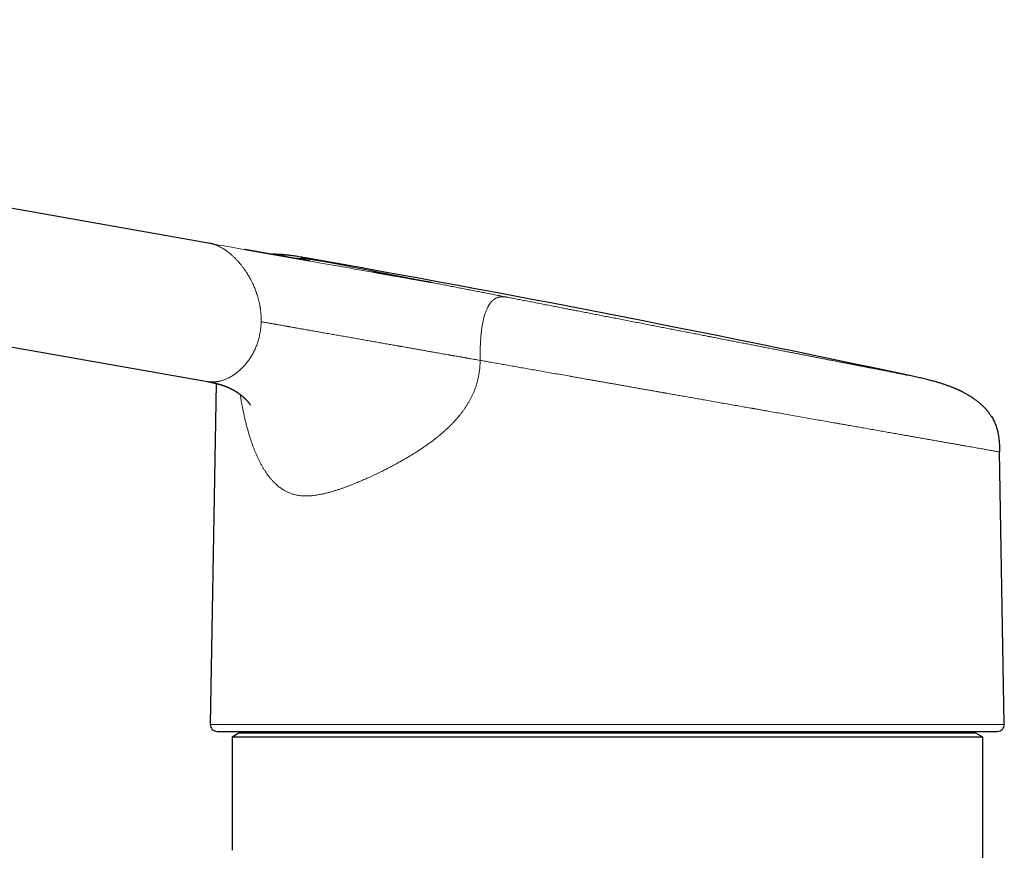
# Model space of a CAD drawing. Header units: millimetres. Extents: x 8 to 611, y 12 to 550.
# Tile 3 of 59: x 135 to 207, y 472 to 533. Entities that reach past the tile are written whole.
import ezdxf

# ---------------------------------------------------------------- set-up
doc = ezdxf.new("R2010")
doc.units = ezdxf.units.MM

msp = doc.modelspace()

# ---------------------------------------------------------------- linework, layer by layer
at = {"color": 7, "linetype": 'Continuous', "lineweight": 30}
for p, q in [((148.93, 516.289), (55.907, 532.692)), ((54.171, 522.844), (148.722, 506.172)), ((161.017, 514.158), (160.812, 514.194)), ((162.897, 513.827), (162.118, 513.964)), ((165.151, 513.429), (164.287, 513.581)), ((149.369, 506.035), (148.932, 481.043)), ((207.115, 481.043), (206.766, 501.014)), ((152.655, 480.534), (152.655, 480.414)), ((203.416, 480.414), (203.416, 480.534)), ((151.036, 480.414), (150.536, 480.125)), ((150.536, 480.125), (150.536, 471.822)), ((205.536, 480.125), (150.536, 480.125)), ((205.036, 480.414), (151.036, 480.414)), ((205.536, 480.125), (205.036, 480.414)), ((205.536, 337.914), (205.536, 480.125))]:
    msp.add_line(p, q, dxfattribs=at)
at = {"color": 252, "linetype": 'Continuous', "lineweight": 0}
for p, q in [((165.415, 513.382), (165.151, 513.429)), ((148.932, 481.043), (207.115, 481.043))]:
    msp.add_line(p, q, dxfattribs=at)
at = {"color": 7, "linetype": 'Continuous', "lineweight": 30}
for centre, radius, start, end in [((-63.899, -731.308), 1265.773, 77.962947, 80), ((149.432, 481.034), 0.5, 179, 270), ((206.615, 481.034), 0.5, 270, 1)]:
    msp.add_arc(centre, radius, start, end, dxfattribs=at)
at = {"color": 252, "linetype": 'Continuous', "lineweight": 0}
for points, knots in [([(152.66, 510.555), (152.661, 510.607), (152.662, 510.713), (152.659, 510.872), (152.651, 511.032), (152.642, 511.16), (152.633, 511.255), (152.626, 511.318), (152.619, 511.381), (152.611, 511.444), (152.602, 511.507), (152.593, 511.57), (152.583, 511.634), (152.565, 511.74), (152.536, 511.889), (152.493, 512.082), (152.448, 512.253), (152.406, 512.403), (152.376, 512.499), (152.355, 512.564), (152.344, 512.598), (152.333, 512.632), (152.321, 512.665), (152.309, 512.699), (152.285, 512.769), (152.245, 512.876), (152.189, 513.018), (152.129, 513.162), (152.073, 513.287), (152.022, 513.395), (151.978, 513.486), (151.932, 513.576), (151.888, 513.661), (151.835, 513.759), (151.772, 513.871), (151.695, 514.001), (151.623, 514.117), (151.557, 514.218), (151.514, 514.282), (151.486, 514.324), (151.472, 514.344), (151.458, 514.363), (151.445, 514.383), (151.431, 514.402), (151.417, 514.422), (151.389, 514.461), (151.345, 514.521), (151.285, 514.602), (151.22, 514.684), (151.152, 514.769), (151.081, 514.855), (151.006, 514.942), (150.928, 515.029), (150.85, 515.113), (150.749, 515.217), (150.626, 515.337), (150.483, 515.467), (150.382, 515.552), (150.325, 515.597), (150.308, 515.611), (150.29, 515.625), (150.273, 515.639), (150.255, 515.652), (150.204, 515.692), (150.119, 515.753), (150.003, 515.833), (149.889, 515.906), (149.777, 515.972), (149.668, 516.031), (149.561, 516.084), (149.454, 516.132), (149.345, 516.175), (149.237, 516.213), (149.132, 516.245), (149.03, 516.27), (148.963, 516.283), (148.931, 516.289)], [0, 0, 0, 0, 0.017178, 0.034459, 0.051857, 0.069384, 0.076307, 0.083254, 0.090223, 0.097217, 0.104235, 0.111279, 0.118349, 0.125445, 0.147086, 0.169225, 0.191879, 0.207119, 0.222594, 0.226686, 0.230795, 0.23492, 0.239062, 0.24322, 0.247395, 0.26506, 0.283182, 0.301764, 0.32081, 0.333022, 0.345419, 0.358003, 0.370312, 0.381179, 0.399819, 0.41912, 0.439085, 0.452626, 0.466456, 0.469601, 0.47276, 0.475934, 0.479123, 0.482326, 0.485544, 0.488776, 0.501795, 0.515497, 0.529883, 0.544954, 0.560708, 0.576848, 0.593649, 0.61111, 0.626621, 0.657539, 0.68848, 0.715727, 0.719297, 0.722867, 0.726437, 0.730008, 0.733579, 0.73715, 0.761074, 0.784492, 0.807405, 0.829813, 0.851717, 0.873118, 0.894016, 0.916424, 0.938225, 0.959421, 0.980012, 1, 1, 1, 1]), ([(160.812, 514.194), (160.776, 514.201), (160.348, 514.276), (159.528, 514.42), (158.35, 514.628), (156.192, 515.009), (153.052, 515.562), (150.304, 516.047), (148.931, 516.289)], [0, 0, 0, 0, 0.008976, 0.10808, 0.207181, 0.306285, 0.653144, 1, 1, 1, 1]), ([(157.537, 514.917), (157.439, 514.934), (157.243, 514.969), (156.948, 515.019), (156.649, 515.067), (156.368, 515.108), (156.103, 515.142), (155.856, 515.168), (155.604, 515.19), (155.397, 515.202), (155.235, 515.208), (155.132, 515.211), (155.067, 515.212), (155.041, 515.212)], [0, 0, 0, 0, 0.118465, 0.237148, 0.357038, 0.478836, 0.576161, 0.675037, 0.775484, 0.877454, 0.922649, 0.96828, 1, 1, 1, 1]), ([(155.9, 515.235), (155.9, 515.235), (155.901, 515.235), (155.906, 515.234), (155.907, 515.234)], [0, 0, 0, 0, 0.83267, 1, 1, 1, 1]), ([(155.907, 515.234), (155.91, 515.233), (155.917, 515.232), (155.939, 515.228), (155.971, 515.222), (156.011, 515.214), (156.06, 515.204), (156.116, 515.193), (156.179, 515.181), (156.25, 515.167), (156.33, 515.152), (156.416, 515.135), (156.511, 515.116), (156.614, 515.096), (156.724, 515.075), (156.842, 515.052), (156.966, 515.028), (157.098, 515.002), (157.237, 514.975), (157.382, 514.947), (157.485, 514.927), (157.537, 514.917)], [0, 0, 0, 0, 0.044558, 0.100303, 0.156009, 0.211698, 0.267395, 0.319936, 0.372522, 0.425173, 0.4779, 0.530583, 0.583193, 0.63575, 0.688272, 0.74078, 0.793292, 0.844889, 0.896528, 0.948225, 1, 1, 1, 1]), ([(157.537, 514.917), (157.587, 514.907), (157.689, 514.887), (157.85, 514.856), (158.016, 514.823), (158.19, 514.789), (158.368, 514.755), (158.552, 514.719), (158.741, 514.682), (158.937, 514.644), (159.152, 514.602), (159.388, 514.556), (159.646, 514.506), (159.912, 514.454), (160.187, 514.401), (160.47, 514.346), (160.746, 514.292), (161.016, 514.239), (161.276, 514.189), (161.542, 514.137), (161.813, 514.084), (162.088, 514.03), (162.366, 513.976), (162.648, 513.921), (162.934, 513.866), (163.243, 513.806), (163.574, 513.741), (163.929, 513.672), (164.291, 513.601), (164.66, 513.53), (165.034, 513.457), (165.288, 513.407), (165.415, 513.383)], [0, 0, 0, 0, 0.031225, 0.062422, 0.0936, 0.124769, 0.155941, 0.186567, 0.217214, 0.247892, 0.278871, 0.315726, 0.352559, 0.389386, 0.426224, 0.463089, 0.5, 0.53155, 0.563072, 0.594576, 0.626073, 0.657573, 0.688524, 0.719498, 0.750506, 0.781184, 0.817658, 0.854109, 0.890552, 0.927004, 0.963481, 1, 1, 1, 1]), ([(165.415, 513.383), (165.546, 513.357), (165.809, 513.306), (166.209, 513.228), (166.615, 513.149), (167.026, 513.069), (167.442, 512.988), (167.864, 512.906), (168.278, 512.825), (168.685, 512.746), (169.083, 512.668), (169.484, 512.59), (169.889, 512.511), (170.297, 512.432), (170.571, 512.379), (170.709, 512.352)], [0, 0, 0, 0, 0.080054, 0.160035, 0.239979, 0.319925, 0.399908, 0.479968, 0.560048, 0.63338, 0.706671, 0.779949, 0.853245, 0.926585, 1, 1, 1, 1]), ([(168.704, 507.726), (168.704, 507.762), (168.705, 507.831), (168.706, 507.932), (168.706, 508.024), (168.707, 508.107), (168.707, 508.167), (168.708, 508.205), (168.708, 508.224), (168.708, 508.242), (168.708, 508.26), (168.709, 508.277), (168.709, 508.293), (168.709, 508.31), (168.71, 508.372), (168.712, 508.477), (168.715, 508.623), (168.719, 508.763), (168.725, 508.903), (168.732, 509.055), (168.741, 509.217), (168.752, 509.384), (168.765, 509.546), (168.78, 509.702), (168.796, 509.853), (168.815, 509.999), (168.835, 510.142), (168.857, 510.281), (168.881, 510.415), (168.906, 510.546), (168.933, 510.672), (168.963, 510.794), (168.995, 510.918), (169.032, 511.044), (169.073, 511.17), (169.116, 511.291), (169.162, 511.406), (169.211, 511.515), (169.252, 511.598), (169.284, 511.659), (169.307, 511.7), (169.33, 511.74), (169.353, 511.779), (169.377, 511.817), (169.402, 511.853), (169.433, 511.898), (169.473, 511.95), (169.521, 512.008), (169.576, 512.067), (169.639, 512.128), (169.71, 512.186), (169.784, 512.237), (169.86, 512.28), (169.918, 512.306), (169.956, 512.321), (169.973, 512.327), (169.991, 512.333), (170.009, 512.339), (170.027, 512.345), (170.045, 512.35), (170.075, 512.357), (170.116, 512.366), (170.169, 512.375), (170.223, 512.381), (170.264, 512.384), (170.291, 512.385), (170.304, 512.385), (170.316, 512.385), (170.326, 512.386), (170.335, 512.386), (170.344, 512.386), (170.361, 512.385), (170.388, 512.385), (170.426, 512.383), (170.466, 512.38), (170.509, 512.377), (170.555, 512.372), (170.604, 512.366), (170.655, 512.359), (170.691, 512.354), (170.709, 512.352)], [0, 0, 0, 0, 0.011997, 0.023077, 0.033247, 0.042514, 0.050885, 0.053031, 0.05511, 0.057123, 0.059069, 0.06095, 0.062764, 0.064513, 0.066514, 0.083264, 0.099529, 0.115054, 0.129845, 0.146357, 0.165647, 0.184471, 0.202852, 0.220819, 0.238406, 0.255651, 0.272864, 0.289906, 0.306813, 0.323619, 0.340361, 0.357074, 0.373794, 0.393354, 0.413025, 0.43286, 0.452911, 0.473231, 0.49387, 0.50281, 0.511793, 0.520824, 0.529906, 0.539042, 0.548236, 0.557492, 0.574629, 0.592004, 0.609634, 0.634121, 0.659165, 0.684807, 0.711085, 0.738036, 0.743968, 0.749958, 0.756006, 0.762112, 0.768277, 0.774502, 0.780786, 0.798379, 0.816435, 0.834958, 0.853949, 0.858277, 0.862629, 0.867004, 0.870073, 0.873024, 0.876051, 0.879154, 0.890798, 0.903422, 0.917034, 0.931641, 0.947245, 0.96384, 0.981425, 1, 1, 1, 1]), ([(170.709, 512.352), (170.84, 512.326), (171.102, 512.275), (171.499, 512.198), (171.897, 512.121), (172.296, 512.043), (172.698, 511.965), (173.101, 511.886), (173.509, 511.807), (173.923, 511.726), (174.342, 511.644), (174.677, 511.579), (174.928, 511.53), (175.094, 511.498), (175.261, 511.465), (175.427, 511.433), (175.594, 511.401), (175.848, 511.351), (176.188, 511.285), (176.615, 511.202), (177.041, 511.119), (177.468, 511.036), (177.894, 510.953), (178.32, 510.87), (178.761, 510.784), (179.215, 510.696), (179.683, 510.604), (180.151, 510.513), (180.619, 510.422), (181.072, 510.334), (181.51, 510.249), (181.932, 510.166), (182.352, 510.085), (182.769, 510.003), (183.185, 509.923), (183.598, 509.842), (184.013, 509.761), (184.429, 509.68), (184.846, 509.599), (185.178, 509.534), (185.424, 509.487), (185.586, 509.455), (185.748, 509.423), (185.909, 509.392), (186.07, 509.361), (186.307, 509.315), (186.616, 509.254), (186.997, 509.18), (187.375, 509.107), (187.749, 509.034), (188.118, 508.962), (188.485, 508.891), (188.859, 508.818), (189.242, 508.743), (189.632, 508.667), (190.017, 508.592), (190.398, 508.518), (190.762, 508.447), (191.111, 508.379), (191.443, 508.315), (191.77, 508.251), (192.091, 508.188), (192.408, 508.127), (192.719, 508.066), (193.027, 508.006), (193.333, 507.946), (193.636, 507.887), (193.874, 507.841), (194.049, 507.807), (194.163, 507.785), (194.277, 507.763), (194.39, 507.741), (194.502, 507.719), (194.67, 507.686), (194.892, 507.643), (195.165, 507.59), (195.43, 507.538), (195.689, 507.488), (195.94, 507.439), (196.185, 507.391), (196.431, 507.343), (196.677, 507.295), (196.923, 507.247), (197.161, 507.201), (197.39, 507.157), (197.604, 507.115), (197.803, 507.076), (197.988, 507.04), (198.166, 507.005), (198.336, 506.972), (198.498, 506.941), (198.652, 506.911), (198.8, 506.882), (198.941, 506.855), (199.075, 506.828), (199.175, 506.809), (199.247, 506.795), (199.293, 506.786), (199.338, 506.777), (199.381, 506.769), (199.423, 506.761), (199.483, 506.749), (199.558, 506.734), (199.644, 506.718), (199.721, 506.703), (199.791, 506.689), (199.853, 506.677), (199.908, 506.666), (199.956, 506.657), (199.997, 506.649), (200.03, 506.643), (200.053, 506.638), (200.065, 506.636), (200.067, 506.635), (200.067, 506.635)], [0, 0, 0, 0, 0.009965, 0.019911, 0.029843, 0.039764, 0.049677, 0.059586, 0.069494, 0.079669, 0.089851, 0.100044, 0.104052, 0.108062, 0.112076, 0.116092, 0.120111, 0.124134, 0.134391, 0.144629, 0.15485, 0.16506, 0.175261, 0.185458, 0.195654, 0.206874, 0.218103, 0.229346, 0.240608, 0.251895, 0.262153, 0.27239, 0.282612, 0.292822, 0.303023, 0.31322, 0.323416, 0.333888, 0.344367, 0.354858, 0.358983, 0.363112, 0.367243, 0.371378, 0.375515, 0.379657, 0.389621, 0.399567, 0.409498, 0.419419, 0.429331, 0.43924, 0.449148, 0.46005, 0.470961, 0.481885, 0.492827, 0.503791, 0.513755, 0.5237, 0.533632, 0.543552, 0.553465, 0.563373, 0.573281, 0.583457, 0.593639, 0.603833, 0.607841, 0.611852, 0.615865, 0.619882, 0.623901, 0.627924, 0.638182, 0.648419, 0.658641, 0.668851, 0.679052, 0.689249, 0.699445, 0.710665, 0.721894, 0.733137, 0.744399, 0.755686, 0.765943, 0.776181, 0.786403, 0.796612, 0.806813, 0.81701, 0.827207, 0.837678, 0.848157, 0.858648, 0.862774, 0.866902, 0.871034, 0.875168, 0.879306, 0.883448, 0.893413, 0.90336, 0.913292, 0.923212, 0.933125, 0.943034, 0.952942, 0.963844, 0.974755, 0.985678, 0.996619, 1, 1, 1, 1]), ([(150.387, 506.5), (150.431, 506.524), (150.517, 506.573), (150.644, 506.654), (150.766, 506.739), (150.879, 506.824), (150.983, 506.908), (151.055, 506.969), (151.1, 507.01), (151.121, 507.029), (151.141, 507.048), (151.162, 507.066), (151.182, 507.085), (151.202, 507.104), (151.255, 507.156), (151.339, 507.241), (151.452, 507.365), (151.56, 507.492), (151.659, 507.618), (151.749, 507.74), (151.811, 507.83), (151.852, 507.892), (151.872, 507.923), (151.892, 507.955), (151.912, 507.986), (151.932, 508.018), (151.972, 508.085), (152.032, 508.189), (152.108, 508.331), (152.179, 508.477), (152.245, 508.624), (152.307, 508.773), (152.363, 508.924), (152.415, 509.077), (152.464, 509.239), (152.51, 509.413), (152.552, 509.599), (152.588, 509.787), (152.616, 509.976), (152.638, 510.168), (152.653, 510.361), (152.658, 510.49), (152.66, 510.555)], [0, 0, 0, 0, 0.040063, 0.078916, 0.116562, 0.153004, 0.184082, 0.214235, 0.220877, 0.227473, 0.234022, 0.240526, 0.246983, 0.253393, 0.259758, 0.298282, 0.335867, 0.372523, 0.408265, 0.438973, 0.468994, 0.476745, 0.48445, 0.492109, 0.499722, 0.50729, 0.514812, 0.547193, 0.579083, 0.610503, 0.641472, 0.672014, 0.702151, 0.731907, 0.761308, 0.795623, 0.829794, 0.863862, 0.897873, 0.931871, 0.965898, 1, 1, 1, 1]), ([(152.66, 510.555), (152.711, 510.545), (152.81, 510.528), (152.953, 510.503), (153.087, 510.479), (153.212, 510.457), (153.327, 510.437), (153.432, 510.418), (153.524, 510.402), (153.604, 510.388), (153.658, 510.379), (153.697, 510.372), (153.722, 510.368), (153.75, 510.363), (153.779, 510.358), (153.807, 510.353), (153.875, 510.341), (153.981, 510.322), (154.138, 510.295), (154.303, 510.265), (154.434, 510.242), (154.521, 510.227), (154.565, 510.219), (154.608, 510.212), (154.651, 510.204), (154.695, 510.196), (154.813, 510.176), (155.004, 510.142), (155.295, 510.09), (155.61, 510.034), (155.948, 509.975), (156.278, 509.916), (156.606, 509.859), (156.938, 509.8), (157.299, 509.737), (157.685, 509.669), (158.089, 509.597), (158.49, 509.527), (158.889, 509.456), (159.287, 509.386), (159.684, 509.316), (160.079, 509.246), (160.473, 509.177), (160.801, 509.119), (161.064, 509.073), (161.261, 509.038), (161.46, 509.003), (161.659, 508.967), (161.86, 508.932), (162.062, 508.896), (162.315, 508.852), (162.519, 508.816), (162.673, 508.789), (162.729, 508.779), (162.785, 508.769), (162.84, 508.759), (162.95, 508.74), (163.115, 508.711), (163.351, 508.669), (163.603, 508.625), (163.873, 508.577), (164.149, 508.528), (164.386, 508.487), (164.582, 508.452), (164.735, 508.425), (164.885, 508.399), (165.032, 508.373), (165.175, 508.348), (165.341, 508.319), (165.528, 508.286), (165.738, 508.249), (165.949, 508.211), (166.16, 508.174), (166.328, 508.144), (166.451, 508.123), (166.53, 508.109), (166.608, 508.095), (166.686, 508.081), (166.768, 508.067), (166.871, 508.049), (166.993, 508.027), (167.127, 508.004), (167.254, 507.981), (167.372, 507.96), (167.482, 507.941), (167.587, 507.922), (167.671, 507.907), (167.742, 507.895), (167.802, 507.884), (167.866, 507.873), (167.93, 507.862), (167.994, 507.85), (168.109, 507.83), (168.276, 507.8), (168.492, 507.763), (168.634, 507.738), (168.704, 507.726)], [0, 0, 0, 0, 0.009244, 0.017911, 0.026001, 0.033514, 0.040449, 0.046808, 0.052588, 0.057109, 0.061199, 0.062373, 0.064093, 0.065804, 0.067509, 0.069205, 0.070894, 0.079811, 0.08851, 0.099266, 0.109668, 0.112334, 0.114975, 0.117593, 0.120186, 0.122755, 0.125542, 0.141549, 0.157299, 0.178198, 0.19863, 0.218599, 0.238105, 0.258097, 0.278951, 0.303768, 0.328362, 0.352739, 0.376973, 0.401566, 0.425792, 0.450098, 0.47449, 0.498971, 0.511169, 0.523463, 0.535853, 0.54834, 0.560926, 0.57361, 0.586395, 0.60868, 0.61221, 0.615746, 0.61929, 0.622842, 0.626193, 0.640117, 0.654423, 0.671146, 0.688366, 0.706086, 0.724305, 0.734047, 0.743925, 0.753735, 0.763088, 0.772333, 0.781468, 0.795202, 0.808671, 0.822271, 0.836055, 0.849846, 0.854902, 0.859959, 0.865015, 0.87007, 0.875124, 0.88099, 0.890096, 0.898786, 0.907061, 0.914572, 0.921704, 0.928458, 0.934834, 0.938032, 0.942199, 0.946336, 0.950442, 0.954517, 0.958562, 0.97276, 0.986573, 1, 1, 1, 1]), ([(168.704, 507.726), (168.703, 507.644), (168.7, 507.482), (168.685, 507.24), (168.661, 507), (168.628, 506.764), (168.586, 506.53), (168.536, 506.299), (168.476, 506.071), (168.407, 505.846), (168.33, 505.623), (168.245, 505.408), (168.154, 505.2), (168.058, 504.999), (167.953, 504.8), (167.84, 504.603), (167.72, 504.407), (167.597, 504.221), (167.473, 504.045), (167.348, 503.877), (167.232, 503.73), (167.127, 503.603), (167.059, 503.523), (167.014, 503.471), (166.993, 503.446), (166.971, 503.422), (166.95, 503.398), (166.928, 503.374), (166.907, 503.35), (166.841, 503.277), (166.728, 503.156), (166.564, 502.988), (166.395, 502.822), (166.219, 502.658), (166.036, 502.494), (165.851, 502.334), (165.664, 502.179), (165.475, 502.028), (165.281, 501.877), (165.082, 501.728), (164.877, 501.58), (164.668, 501.432), (164.453, 501.286), (164.233, 501.14), (164.009, 500.996), (163.772, 500.848), (163.522, 500.696), (163.27, 500.547), (163.095, 500.446), (162.999, 500.391), (162.972, 500.376), (162.946, 500.361), (162.919, 500.346), (162.892, 500.331), (162.865, 500.315), (162.74, 500.245), (162.516, 500.122), (162.193, 499.949), (161.868, 499.78), (161.581, 499.636), (161.335, 499.515), (161.127, 499.415), (160.92, 499.317), (160.716, 499.222), (160.471, 499.11), (160.188, 498.984), (159.867, 498.846), (159.62, 498.743), (159.446, 498.673), (159.342, 498.632), (159.239, 498.591), (159.137, 498.551), (159.035, 498.512), (158.934, 498.474), (158.788, 498.42), (158.598, 498.352), (158.368, 498.273), (158.144, 498.2), (157.926, 498.133), (157.738, 498.078), (157.579, 498.035), (157.446, 498), (157.316, 497.969), (157.187, 497.939), (157.055, 497.911), (156.9, 497.881), (156.724, 497.851), (156.532, 497.825), (156.345, 497.805), (156.197, 497.795), (156.085, 497.791), (156.007, 497.789), (155.93, 497.789), (155.854, 497.79), (155.779, 497.792), (155.706, 497.796), (155.605, 497.804), (155.479, 497.817), (155.327, 497.841), (155.179, 497.871), (155.034, 497.909), (154.901, 497.95), (154.781, 497.993), (154.673, 498.037), (154.567, 498.085), (154.463, 498.137), (154.351, 498.199), (154.233, 498.27), (154.108, 498.354), (153.986, 498.445), (153.866, 498.543), (153.765, 498.632), (153.683, 498.709), (153.618, 498.773), (153.554, 498.839), (153.49, 498.907), (153.427, 498.977), (153.365, 499.049), (153.285, 499.146), (153.189, 499.269), (153.078, 499.423), (152.969, 499.583), (152.862, 499.75), (152.758, 499.924), (152.658, 500.104), (152.56, 500.29), (152.466, 500.479), (152.375, 500.674), (152.287, 500.872), (152.201, 501.077), (152.118, 501.288), (152.037, 501.504), (151.958, 501.726), (151.881, 501.954), (151.801, 502.206), (151.718, 502.484), (151.633, 502.788), (151.552, 503.097), (151.475, 503.412), (151.403, 503.732), (151.334, 504.059), (151.268, 504.395), (151.205, 504.741), (151.157, 505.019), (151.132, 505.184), (151.125, 505.229)], [0, 0, 0, 0, 0.00742, 0.014766, 0.022052, 0.029289, 0.03649, 0.043666, 0.05083, 0.057995, 0.065174, 0.072379, 0.079139, 0.085963, 0.092862, 0.099844, 0.10692, 0.114096, 0.120503, 0.126999, 0.133591, 0.137997, 0.142448, 0.143454, 0.144462, 0.145472, 0.146485, 0.1475, 0.148517, 0.149537, 0.15677, 0.164141, 0.171657, 0.17932, 0.187136, 0.195107, 0.202768, 0.210574, 0.218527, 0.226629, 0.234884, 0.243292, 0.251857, 0.26058, 0.269464, 0.278509, 0.288648, 0.298988, 0.308254, 0.309304, 0.310356, 0.31141, 0.312466, 0.313524, 0.314583, 0.315645, 0.328282, 0.341034, 0.353902, 0.366889, 0.375115, 0.38339, 0.391714, 0.400021, 0.40807, 0.421348, 0.434454, 0.447393, 0.451712, 0.456013, 0.460296, 0.46456, 0.468805, 0.473033, 0.477242, 0.487225, 0.496998, 0.506564, 0.515925, 0.525082, 0.530968, 0.536769, 0.542485, 0.548117, 0.553942, 0.560002, 0.568929, 0.577664, 0.586212, 0.594576, 0.598273, 0.601935, 0.605562, 0.609155, 0.612714, 0.61624, 0.619732, 0.62724, 0.634701, 0.642123, 0.649511, 0.656872, 0.662641, 0.668401, 0.674153, 0.679902, 0.685651, 0.692873, 0.700137, 0.707449, 0.714814, 0.722238, 0.726433, 0.730649, 0.734887, 0.739148, 0.743433, 0.747743, 0.752078, 0.760294, 0.768591, 0.776973, 0.785447, 0.794017, 0.802531, 0.811147, 0.819869, 0.828291, 0.836938, 0.845654, 0.854443, 0.863306, 0.872248, 0.881272, 0.89038, 0.901844, 0.913322, 0.924819, 0.936341, 0.947894, 0.959484, 0.971273, 0.983361, 0.995369, 1, 1, 1, 1]), ([(206.766, 501.014), (206.765, 501.014), (206.762, 501.015), (206.74, 501.019), (206.706, 501.025), (206.657, 501.034), (206.594, 501.045), (206.519, 501.058), (206.431, 501.074), (206.333, 501.091), (206.222, 501.111), (206.099, 501.133), (205.96, 501.157), (205.805, 501.184), (205.632, 501.215), (205.445, 501.248), (205.244, 501.283), (205.029, 501.321), (204.809, 501.36), (204.586, 501.399), (204.361, 501.438), (204.174, 501.471), (204.029, 501.497), (203.932, 501.514), (203.833, 501.531), (203.733, 501.549), (203.631, 501.567), (203.467, 501.596), (203.234, 501.637), (202.927, 501.691), (202.606, 501.748), (202.271, 501.807), (201.922, 501.868), (201.575, 501.93), (201.23, 501.99), (200.89, 502.05), (200.617, 502.098), (200.418, 502.134), (200.296, 502.155), (200.173, 502.177), (200.049, 502.199), (199.924, 502.221), (199.797, 502.243), (199.578, 502.282), (199.262, 502.337), (198.841, 502.412), (198.407, 502.488), (197.959, 502.567), (197.498, 502.649), (197.042, 502.729), (196.594, 502.808), (196.155, 502.885), (195.757, 502.955), (195.403, 503.018), (195.172, 503.058), (195.015, 503.086), (194.934, 503.1), (194.852, 503.115), (194.77, 503.129), (194.688, 503.144), (194.471, 503.182), (194.116, 503.245), (193.614, 503.333), (193.097, 503.424), (192.566, 503.518), (192.021, 503.614), (191.484, 503.709), (190.957, 503.802), (190.441, 503.893), (189.975, 503.975), (189.561, 504.048), (189.217, 504.108), (188.977, 504.151), (188.842, 504.175), (188.8, 504.182), (188.757, 504.19), (188.715, 504.197), (188.673, 504.204), (188.5, 504.235), (188.191, 504.289), (187.739, 504.369), (187.273, 504.451), (186.792, 504.536), (186.295, 504.624), (185.782, 504.714), (185.296, 504.8), (184.839, 504.881), (184.413, 504.956), (183.978, 505.032), (183.552, 505.108), (183.136, 505.181), (182.747, 505.249), (182.479, 505.297), (182.334, 505.322), (182.298, 505.329), (182.262, 505.335), (182.226, 505.341), (182.19, 505.348), (182.154, 505.354), (182.117, 505.36), (182.016, 505.378), (181.846, 505.408), (181.601, 505.451), (181.342, 505.497), (181.069, 505.545), (180.781, 505.596), (180.48, 505.649), (180.161, 505.705), (179.825, 505.765), (179.471, 505.827), (179.188, 505.877), (178.979, 505.914), (178.85, 505.936), (178.713, 505.961), (178.569, 505.986), (178.419, 506.012), (178.271, 506.038), (178.068, 506.074), (177.814, 506.119), (177.513, 506.172), (177.228, 506.222), (176.96, 506.27), (176.707, 506.314), (176.47, 506.356), (176.248, 506.395), (176.04, 506.432), (175.847, 506.466), (175.688, 506.494), (175.561, 506.516), (175.465, 506.533), (175.401, 506.545), (175.367, 506.551), (175.357, 506.552), (175.346, 506.554), (175.337, 506.556), (175.327, 506.558), (175.136, 506.591), (174.77, 506.656), (174.233, 506.751), (173.709, 506.843), (173.198, 506.933), (172.7, 507.021), (172.215, 507.106), (171.744, 507.189), (171.279, 507.271), (170.82, 507.352), (170.369, 507.432), (169.932, 507.509), (169.51, 507.583), (169.101, 507.655), (168.835, 507.702), (168.704, 507.726)], [0, 0, 0, 0, 0.011431, 0.022885, 0.03436, 0.045858, 0.057378, 0.068922, 0.079826, 0.090751, 0.101696, 0.112662, 0.123649, 0.135324, 0.147023, 0.158746, 0.170493, 0.182264, 0.19406, 0.20446, 0.214879, 0.225317, 0.229423, 0.233532, 0.237644, 0.241759, 0.245877, 0.249998, 0.26136, 0.272784, 0.284271, 0.29582, 0.307433, 0.319109, 0.329436, 0.339811, 0.350236, 0.353758, 0.357285, 0.360818, 0.364356, 0.3679, 0.371449, 0.375004, 0.386182, 0.397461, 0.40884, 0.420319, 0.4319, 0.443581, 0.453943, 0.464384, 0.474902, 0.481887, 0.488906, 0.49075, 0.492597, 0.494445, 0.496296, 0.498149, 0.500005, 0.510873, 0.521906, 0.533103, 0.544464, 0.555989, 0.567679, 0.578102, 0.588652, 0.599329, 0.606446, 0.613619, 0.619976, 0.620812, 0.621648, 0.622485, 0.623323, 0.624162, 0.625001, 0.633597, 0.642437, 0.651521, 0.660849, 0.670422, 0.680239, 0.6903, 0.698213, 0.706272, 0.714474, 0.722822, 0.730287, 0.737865, 0.744626, 0.745295, 0.745964, 0.746634, 0.747306, 0.747978, 0.748651, 0.749324, 0.749999, 0.754292, 0.758842, 0.76365, 0.768715, 0.774037, 0.779617, 0.785453, 0.791713, 0.798245, 0.805047, 0.807398, 0.809781, 0.812194, 0.814975, 0.817753, 0.820474, 0.823139, 0.828981, 0.834529, 0.839783, 0.844742, 0.849406, 0.853776, 0.857851, 0.861728, 0.865296, 0.868552, 0.870532, 0.872376, 0.873887, 0.874077, 0.874266, 0.874452, 0.874637, 0.87482, 0.875001, 0.8852, 0.895181, 0.904944, 0.914488, 0.923814, 0.932922, 0.941812, 0.950484, 0.959334, 0.967946, 0.976318, 0.984451, 0.992345, 1, 1, 1, 1]), ([(148.722, 506.172), (148.726, 506.171), (148.744, 506.168), (148.777, 506.163), (148.822, 506.157), (148.87, 506.151), (148.922, 506.146), (148.977, 506.143), (149.037, 506.141), (149.091, 506.14), (149.139, 506.141), (149.18, 506.142), (149.221, 506.144), (149.26, 506.147), (149.296, 506.15), (149.331, 506.153), (149.367, 506.157), (149.404, 506.162), (149.441, 506.168), (149.474, 506.173), (149.5, 506.178), (149.518, 506.181), (149.535, 506.184), (149.557, 506.189), (149.583, 506.194), (149.61, 506.2), (149.636, 506.206), (149.677, 506.216), (149.732, 506.23), (149.805, 506.251), (149.88, 506.276), (149.957, 506.303), (150.04, 506.334), (150.127, 506.371), (150.218, 506.413), (150.304, 506.455), (150.36, 506.485), (150.387, 506.5)], [0, 0, 0, 0, 0.007967, 0.034262, 0.062759, 0.09346, 0.125757, 0.160179, 0.196726, 0.235398, 0.260137, 0.286096, 0.310771, 0.334163, 0.356272, 0.377098, 0.39664, 0.421416, 0.443767, 0.463691, 0.481189, 0.489304, 0.496768, 0.511908, 0.527785, 0.543514, 0.559097, 0.574533, 0.616222, 0.6568, 0.703658, 0.74894, 0.792649, 0.84872, 0.901968, 0.952395, 1, 1, 1, 1])]:
    msp.add_open_spline(points, degree=3, knots=knots, dxfattribs=at)
at = {"color": 7, "linetype": 'Continuous', "lineweight": 30}
for points, knots in [([(149.183, 516.245), (149.181, 516.245), (149.161, 516.249), (149.124, 516.255), (149.056, 516.267), (148.994, 516.278), (148.95, 516.286), (148.937, 516.288)], [0, 0, 0, 0, 0.027053, 0.237475, 0.45855, 0.849255, 1, 1, 1, 1]), ([(156.225, 515.006), (156.225, 515.006), (156.225, 515.006), (156.225, 515.006), (156.224, 515.006), (156.224, 515.006), (156.223, 515.006), (156.222, 515.006), (156.22, 515.006), (156.218, 515.007), (156.216, 515.007), (156.213, 515.007), (156.21, 515.008), (156.207, 515.008), (156.203, 515.009), (156.2, 515.009), (156.195, 515.01), (156.19, 515.011), (156.183, 515.012), (156.176, 515.013), (156.169, 515.014), (156.163, 515.016), (156.156, 515.017), (156.15, 515.018), (156.143, 515.019), (156.135, 515.02), (156.123, 515.022), (156.107, 515.025), (156.087, 515.028), (156.069, 515.032), (156.049, 515.035), (156.03, 515.038), (156.008, 515.042), (155.984, 515.046), (155.959, 515.051), (155.938, 515.054), (155.918, 515.058), (155.902, 515.06), (155.887, 515.063), (155.87, 515.066), (155.848, 515.07), (155.82, 515.075), (155.788, 515.08), (155.745, 515.088), (155.694, 515.097), (155.633, 515.108), (155.577, 515.118), (155.525, 515.127), (155.48, 515.135), (155.437, 515.142), (155.393, 515.15), (155.344, 515.158), (155.294, 515.167), (155.237, 515.177), (155.169, 515.189), (155.085, 515.204), (154.992, 515.22), (154.891, 515.238), (154.788, 515.256), (154.682, 515.275), (154.575, 515.294), (154.465, 515.313), (154.356, 515.333), (154.266, 515.349), (154.19, 515.362), (154.13, 515.373), (154.066, 515.384), (154.003, 515.395), (153.938, 515.406), (153.872, 515.418), (153.807, 515.429), (153.758, 515.438), (153.722, 515.444), (153.698, 515.449), (153.676, 515.452), (153.656, 515.456), (153.634, 515.46), (153.607, 515.465), (153.571, 515.471), (153.525, 515.479), (153.474, 515.488), (153.411, 515.499), (153.34, 515.512), (153.264, 515.525), (153.193, 515.538), (153.129, 515.549), (153.072, 515.559), (153.024, 515.567), (152.982, 515.575), (152.941, 515.582), (152.897, 515.59), (152.847, 515.599), (152.793, 515.608), (152.734, 515.618), (152.669, 515.63), (152.596, 515.643), (152.515, 515.657), (152.445, 515.67), (152.388, 515.68), (152.348, 515.687), (152.312, 515.693), (152.282, 515.698), (152.258, 515.703), (152.238, 515.706), (152.224, 515.708), (152.21, 515.711), (152.193, 515.714), (152.167, 515.719), (152.13, 515.725), (152.083, 515.733), (152.018, 515.745), (151.939, 515.759), (151.849, 515.775), (151.763, 515.79), (151.694, 515.802), (151.641, 515.811), (151.604, 515.818), (151.567, 515.824), (151.534, 515.83), (151.507, 515.835), (151.487, 515.838), (151.469, 515.842), (151.457, 515.844), (151.45, 515.845)], [0, 0, 0, 0, 0.00115, 0.008537, 0.015798, 0.023436, 0.03163, 0.040445, 0.0503, 0.061722, 0.073177, 0.084334, 0.094737, 0.10424, 0.113018, 0.123493, 0.133989, 0.144836, 0.156986, 0.170506, 0.180102, 0.189698, 0.198584, 0.206756, 0.214213, 0.221093, 0.234305, 0.24755, 0.261087, 0.275031, 0.283533, 0.292758, 0.302714, 0.313301, 0.320277, 0.326952, 0.33264, 0.33734, 0.341055, 0.344732, 0.349296, 0.354829, 0.361344, 0.368169, 0.378983, 0.389161, 0.39881, 0.406696, 0.413875, 0.419783, 0.426092, 0.434064, 0.441818, 0.448584, 0.459522, 0.471685, 0.485783, 0.500619, 0.515876, 0.530732, 0.547096, 0.562865, 0.578476, 0.594507, 0.602412, 0.611325, 0.620962, 0.63016, 0.638793, 0.649242, 0.65871, 0.66707, 0.67082, 0.674283, 0.677459, 0.680347, 0.683137, 0.686745, 0.692202, 0.698965, 0.706766, 0.714404, 0.726352, 0.737458, 0.74772, 0.757076, 0.765274, 0.772285, 0.77811, 0.783527, 0.790043, 0.797294, 0.805165, 0.813655, 0.822768, 0.833717, 0.84545, 0.857968, 0.864142, 0.870114, 0.875291, 0.879666, 0.883238, 0.886007, 0.887974, 0.889581, 0.892009, 0.895321, 0.900996, 0.908136, 0.915545, 0.92946, 0.942492, 0.954703, 0.966847, 0.972241, 0.977666, 0.983123, 0.988156, 0.992159, 0.994848, 0.996926, 1, 1, 1, 1]), ([(153.423, 515.497), (153.488, 515.498), (153.628, 515.501), (153.853, 515.496), (154.097, 515.483), (154.294, 515.469), (154.405, 515.457), (154.432, 515.454)], [0, 0, 0, 0, 0.193253, 0.41569, 0.666417, 0.919488, 1, 1, 1, 1]), ([(155.907, 515.234), (155.853, 515.243), (155.727, 515.266), (155.531, 515.3), (155.322, 515.335), (155.123, 515.366), (154.933, 515.394), (154.755, 515.418), (154.59, 515.438), (154.436, 515.454), (154.29, 515.467), (154.152, 515.478), (154.03, 515.486), (153.921, 515.491), (153.825, 515.494), (153.735, 515.497), (153.651, 515.498), (153.571, 515.498), (153.499, 515.498), (153.453, 515.496), (153.432, 515.495)], [0, 0, 0, 0, 0.066212, 0.154617, 0.239291, 0.320182, 0.39725, 0.470473, 0.535982, 0.59807, 0.656747, 0.712033, 0.763952, 0.804668, 0.843084, 0.87922, 0.913096, 0.944733, 0.97519, 1, 1, 1, 1]), ([(155.556, 515.295), (155.584, 515.29), (155.699, 515.271), (155.814, 515.251), (155.9, 515.235)], [0, 0, 0, 0, 0.247556, 1, 1, 1, 1]), ([(155.9, 515.235), (155.9, 515.235), (155.901, 515.235), (155.906, 515.234), (155.907, 515.234)], [0, 0, 0, 0, 0.832448, 1, 1, 1, 1]), ([(165.151, 513.429), (165.151, 513.429), (165.148, 513.43), (165.142, 513.43), (165.132, 513.432), (165.121, 513.433), (165.108, 513.435), (165.096, 513.437), (165.083, 513.439), (165.07, 513.441), (165.057, 513.443), (165.044, 513.445), (165.026, 513.448), (165.002, 513.453), (164.973, 513.458), (164.941, 513.464), (164.9, 513.471), (164.848, 513.48), (164.78, 513.492), (164.7, 513.507), (164.609, 513.523), (164.513, 513.54), (164.414, 513.557), (164.313, 513.575), (164.206, 513.594), (164.097, 513.614), (163.986, 513.633), (163.829, 513.661), (163.624, 513.698), (163.369, 513.743), (163.106, 513.789), (162.836, 513.837), (162.61, 513.877), (162.429, 513.909), (162.295, 513.932), (162.16, 513.956), (162.023, 513.98), (161.887, 514.004), (161.746, 514.029), (161.605, 514.054), (161.466, 514.079), (161.336, 514.102), (161.216, 514.123), (161.106, 514.142), (161.018, 514.158), (160.967, 514.167), (160.949, 514.17)], [0, 0, 0, 0, 0.004209, 0.016863, 0.028074, 0.0379, 0.04509, 0.051438, 0.057036, 0.060822, 0.064331, 0.067657, 0.070905, 0.077073, 0.083775, 0.090999, 0.098745, 0.111972, 0.126488, 0.14545, 0.166239, 0.188857, 0.210596, 0.233792, 0.258274, 0.283232, 0.308561, 0.334261, 0.390582, 0.448608, 0.508338, 0.56977, 0.632903, 0.662947, 0.693361, 0.724145, 0.755299, 0.786797, 0.817374, 0.851347, 0.883087, 0.912594, 0.939869, 0.964912, 0.987722, 1, 1, 1, 1]), ([(204.128, 505.375), (204.121, 505.378), (204.107, 505.385), (204.083, 505.398), (204.059, 505.41), (204.036, 505.421), (204.014, 505.432), (203.992, 505.443), (203.969, 505.454), (203.945, 505.466), (203.918, 505.479), (203.888, 505.493), (203.856, 505.508), (203.824, 505.523), (203.793, 505.538), (203.76, 505.553), (203.725, 505.569), (203.689, 505.585), (203.655, 505.6), (203.621, 505.615), (203.586, 505.63), (203.544, 505.648), (203.493, 505.67), (203.431, 505.696), (203.36, 505.725), (203.28, 505.757), (203.19, 505.792), (203.089, 505.83), (202.979, 505.87), (202.858, 505.913), (202.738, 505.954), (202.619, 505.994), (202.502, 506.031), (202.379, 506.069), (202.248, 506.109), (202.108, 506.149), (201.958, 506.192), (201.797, 506.235), (201.628, 506.279), (201.452, 506.324), (201.267, 506.369), (201.079, 506.413), (200.887, 506.457), (200.691, 506.501), (200.49, 506.545), (200.281, 506.59), (200.14, 506.62), (200.068, 506.635)], [0, 0, 0, 0, 0.018729, 0.035614, 0.050729, 0.060967, 0.070326, 0.078883, 0.086737, 0.094015, 0.100877, 0.108821, 0.116786, 0.124713, 0.132436, 0.139954, 0.149022, 0.157767, 0.166187, 0.174278, 0.182356, 0.191738, 0.20467, 0.219651, 0.236703, 0.255853, 0.277535, 0.30145, 0.327632, 0.356113, 0.386926, 0.412794, 0.440135, 0.468965, 0.499296, 0.531139, 0.566575, 0.603732, 0.642616, 0.683227, 0.725565, 0.769622, 0.812727, 0.857336, 0.903433, 0.950996, 1, 1, 1, 1]), ([(148.722, 506.172), (148.734, 506.17), (148.765, 506.164), (148.809, 506.156), (148.861, 506.147), (148.909, 506.137), (148.959, 506.128), (149.007, 506.118), (149.057, 506.107), (149.112, 506.096), (149.163, 506.084), (149.216, 506.072), (149.263, 506.061), (149.299, 506.053), (149.322, 506.047), (149.339, 506.043), (149.359, 506.038), (149.38, 506.032), (149.4, 506.027), (149.417, 506.023), (149.432, 506.019), (149.451, 506.014), (149.472, 506.008), (149.492, 506.003), (149.509, 505.998), (149.524, 505.994), (149.54, 505.99), (149.558, 505.985), (149.576, 505.979), (149.597, 505.974), (149.616, 505.968), (149.632, 505.963), (149.647, 505.959), (149.664, 505.954), (149.685, 505.947), (149.707, 505.94), (149.735, 505.932), (149.772, 505.92), (149.816, 505.906), (149.858, 505.891), (149.899, 505.877), (149.939, 505.863), (149.981, 505.848), (150.022, 505.832), (150.065, 505.816), (150.106, 505.8), (150.148, 505.783), (150.191, 505.765), (150.232, 505.748), (150.27, 505.731), (150.303, 505.717), (150.334, 505.703), (150.366, 505.688), (150.4, 505.672), (150.433, 505.655), (150.466, 505.639), (150.5, 505.622), (150.539, 505.602), (150.578, 505.581), (150.616, 505.561), (150.648, 505.543), (150.678, 505.526), (150.709, 505.508), (150.741, 505.489), (150.773, 505.47), (150.803, 505.452), (150.829, 505.436), (150.852, 505.421), (150.875, 505.406), (150.902, 505.389), (150.931, 505.37), (150.963, 505.348), (150.998, 505.323), (151.067, 505.274), (151.165, 505.201), (151.256, 505.126), (151.314, 505.076), (151.343, 505.05), (151.37, 505.026), (151.394, 505.004), (151.414, 504.985), (151.429, 504.971), (151.44, 504.96), (151.447, 504.953), (151.455, 504.945), (151.465, 504.936), (151.476, 504.924), (151.49, 504.911), (151.504, 504.896), (151.518, 504.882), (151.529, 504.871), (151.54, 504.86), (151.55, 504.849), (151.562, 504.836), (151.576, 504.821), (151.592, 504.804), (151.608, 504.785), (151.624, 504.767), (151.64, 504.749), (151.655, 504.732), (151.669, 504.715), (151.687, 504.694), (151.702, 504.675), (151.717, 504.656), (151.733, 504.636), (151.747, 504.618), (151.762, 504.599), (151.774, 504.582), (151.784, 504.569), (151.791, 504.558), (151.797, 504.55), (151.803, 504.542), (151.808, 504.534), (151.813, 504.528), (151.817, 504.521), (151.822, 504.514), (151.827, 504.506), (151.833, 504.498), (151.839, 504.489), (151.845, 504.479), (151.852, 504.468), (151.858, 504.459), (151.862, 504.452), (151.864, 504.448), (151.865, 504.446), (151.865, 504.446), (151.865, 504.446)], [0, 0, 0, 0, 0.006791, 0.01684, 0.024262, 0.035771, 0.043599, 0.051845, 0.062899, 0.072037, 0.083015, 0.091701, 0.102697, 0.109915, 0.112771, 0.116124, 0.120025, 0.124468, 0.128581, 0.131712, 0.13432, 0.137706, 0.142862, 0.146943, 0.149792, 0.152817, 0.15626, 0.159535, 0.16332, 0.167614, 0.171884, 0.175046, 0.177391, 0.180968, 0.185645, 0.190494, 0.194653, 0.203256, 0.213351, 0.222597, 0.230399, 0.239237, 0.248486, 0.258001, 0.266625, 0.276614, 0.285766, 0.295355, 0.305576, 0.314381, 0.321913, 0.328712, 0.336377, 0.344965, 0.353443, 0.360814, 0.369228, 0.378566, 0.390122, 0.399641, 0.40767, 0.415331, 0.423444, 0.432411, 0.441394, 0.449883, 0.456875, 0.462773, 0.46941, 0.477087, 0.485803, 0.495558, 0.506352, 0.51805, 0.55941, 0.600747, 0.611572, 0.622397, 0.632582, 0.641476, 0.649083, 0.655405, 0.659039, 0.662055, 0.664803, 0.668733, 0.673938, 0.679888, 0.686469, 0.692532, 0.697661, 0.701848, 0.706404, 0.712233, 0.718369, 0.727346, 0.735307, 0.743351, 0.75232, 0.760961, 0.769349, 0.778893, 0.788221, 0.798853, 0.808267, 0.820885, 0.830147, 0.841288, 0.851399, 0.856045, 0.861655, 0.868412, 0.873881, 0.878595, 0.883176, 0.889126, 0.896447, 0.903665, 0.910127, 0.923744, 0.937688, 0.951993, 0.967128, 0.981713, 0.992644, 1, 1, 1, 1]), ([(204.128, 505.374), (204.192, 505.341), (204.326, 505.27), (204.525, 505.155), (204.724, 505.031), (204.91, 504.905), (205.084, 504.777), (205.247, 504.649), (205.401, 504.516), (205.547, 504.381), (205.687, 504.239), (205.82, 504.091), (205.946, 503.937), (206.061, 503.779), (206.167, 503.619), (206.263, 503.457), (206.348, 503.295), (206.422, 503.134), (206.486, 502.975), (206.542, 502.815), (206.59, 502.653), (206.633, 502.484), (206.67, 502.307), (206.699, 502.124), (206.722, 501.939), (206.739, 501.755), (206.751, 501.57), (206.758, 501.385), (206.763, 501.199), (206.765, 501.076), (206.766, 501.014)], [0, 0, 0, 0, 0.040046, 0.083944, 0.126971, 0.169118, 0.20805, 0.246203, 0.283589, 0.320226, 0.356138, 0.393469, 0.430063, 0.465973, 0.501254, 0.53597, 0.570187, 0.602052, 0.63359, 0.664858, 0.695907, 0.726787, 0.761105, 0.79532, 0.829471, 0.863589, 0.897694, 0.931797, 0.965898, 1, 1, 1, 1]), ([(149.432, 480.534), (149.433, 480.534), (149.435, 480.534), (149.447, 480.534), (149.467, 480.534), (149.495, 480.534), (149.532, 480.534), (149.579, 480.534), (149.621, 480.534), (149.651, 480.534), (149.664, 480.534), (149.678, 480.534), (149.692, 480.534), (149.708, 480.534), (149.724, 480.534), (149.741, 480.534), (149.779, 480.534), (149.842, 480.534), (149.936, 480.534), (150.04, 480.534), (150.149, 480.534), (150.262, 480.534), (150.373, 480.534), (150.455, 480.534), (150.502, 480.534), (150.516, 480.534), (150.531, 480.534), (150.546, 480.534), (150.561, 480.534), (150.618, 480.534), (150.721, 480.534), (150.876, 480.534), (151.04, 480.534), (151.211, 480.534), (151.392, 480.534), (151.573, 480.534), (151.754, 480.534), (151.933, 480.534), (152.078, 480.534), (152.185, 480.534), (152.249, 480.534), (152.317, 480.534), (152.387, 480.534), (152.459, 480.534), (152.533, 480.534), (152.639, 480.534), (152.779, 480.534), (152.956, 480.534), (153.137, 480.534), (153.323, 480.534), (153.514, 480.534), (153.714, 480.534), (153.923, 480.534), (154.14, 480.534), (154.364, 480.534), (154.542, 480.534), (154.671, 480.534), (154.75, 480.534), (154.829, 480.534), (154.908, 480.534), (154.989, 480.534), (155.069, 480.534), (155.215, 480.534), (155.428, 480.534), (155.712, 480.534), (156.003, 480.534), (156.262, 480.534), (156.488, 480.534), (156.679, 480.534), (156.873, 480.534), (157.072, 480.534), (157.322, 480.534), (157.626, 480.534), (157.982, 480.534), (158.264, 480.534), (158.468, 480.534), (158.593, 480.534), (158.717, 480.534), (158.843, 480.534), (158.969, 480.534), (159.096, 480.534), (159.307, 480.534), (159.603, 480.534), (159.989, 480.534), (160.381, 480.534), (160.728, 480.534), (161.03, 480.534), (161.285, 480.534), (161.542, 480.534), (161.804, 480.534), (162.132, 480.534), (162.525, 480.534), (162.985, 480.534), (163.356, 480.534), (163.635, 480.534), (163.82, 480.534), (164.006, 480.534), (164.193, 480.534), (164.38, 480.534), (164.663, 480.534), (165.042, 480.534), (165.521, 480.534), (166.004, 480.534), (166.456, 480.534), (166.876, 480.534), (167.265, 480.534), (167.658, 480.534), (168.043, 480.534), (168.417, 480.534), (168.78, 480.534), (169.143, 480.534), (169.508, 480.534), (169.875, 480.534), (170.244, 480.534), (170.614, 480.534), (171.022, 480.534), (171.467, 480.534), (171.951, 480.534), (172.436, 480.534), (172.923, 480.534), (173.411, 480.534), (173.901, 480.534), (174.394, 480.534), (174.897, 480.534), (175.41, 480.534), (175.931, 480.534), (176.453, 480.534), (176.976, 480.534), (177.5, 480.534), (178.015, 480.534), (178.523, 480.534), (179.023, 480.534), (179.522, 480.534), (180.02, 480.534), (180.518, 480.534), (181.016, 480.534), (181.512, 480.534), (181.97, 480.534), (182.39, 480.534), (182.775, 480.534), (183.158, 480.534), (183.541, 480.534), (183.923, 480.534), (184.303, 480.534), (184.683, 480.534), (185.112, 480.534), (185.591, 480.534), (186.117, 480.534), (186.639, 480.534), (187.122, 480.534), (187.565, 480.534), (187.969, 480.534), (188.368, 480.534), (188.762, 480.534), (189.15, 480.534), (189.536, 480.534), (189.919, 480.534), (190.239, 480.534), (190.497, 480.534), (190.695, 480.534), (190.892, 480.534), (191.088, 480.534), (191.283, 480.534), (191.566, 480.534), (191.935, 480.534), (192.386, 480.534), (192.833, 480.534), (193.219, 480.534), (193.548, 480.534), (193.822, 480.534), (194.092, 480.534), (194.357, 480.534), (194.675, 480.534), (195.043, 480.534), (195.461, 480.534), (195.783, 480.534), (196.011, 480.534), (196.148, 480.534), (196.284, 480.534), (196.42, 480.534), (196.555, 480.534), (196.69, 480.534), (196.9, 480.534), (197.184, 480.534), (197.538, 480.534), (197.887, 480.534), (198.187, 480.534), (198.442, 480.534), (198.652, 480.534), (198.86, 480.534), (199.062, 480.534), (199.302, 480.534), (199.579, 480.534), (199.892, 480.534), (200.131, 480.534), (200.3, 480.534), (200.401, 480.534), (200.501, 480.534), (200.601, 480.534), (200.7, 480.534), (200.799, 480.534), (200.962, 480.534), (201.188, 480.534), (201.471, 480.534), (201.748, 480.534), (201.963, 480.534), (202.121, 480.534), (202.224, 480.534), (202.326, 480.534), (202.425, 480.534), (202.522, 480.534), (202.616, 480.534), (202.708, 480.534), (202.851, 480.534), (203.04, 480.534), (203.272, 480.534), (203.447, 480.534), (203.569, 480.534), (203.642, 480.534), (203.713, 480.534), (203.781, 480.534), (203.846, 480.534), (203.91, 480.534), (204.02, 480.534), (204.172, 480.534), (204.362, 480.534), (204.544, 480.534), (204.719, 480.534), (204.892, 480.534), (205.063, 480.534), (205.223, 480.534), (205.328, 480.534), (205.384, 480.534), (205.402, 480.534), (205.419, 480.534), (205.437, 480.534), (205.454, 480.534), (205.516, 480.534), (205.619, 480.534), (205.756, 480.534), (205.882, 480.534), (205.999, 480.534), (206.096, 480.534), (206.177, 480.534), (206.243, 480.534), (206.29, 480.534), (206.32, 480.534), (206.337, 480.534), (206.352, 480.534), (206.367, 480.534), (206.381, 480.534), (206.394, 480.534), (206.407, 480.534), (206.434, 480.534), (206.472, 480.534), (206.516, 480.534), (206.552, 480.534), (206.58, 480.534), (206.6, 480.534), (206.612, 480.534), (206.614, 480.534), (206.615, 480.534)], [0, 0, 0, 0, 0.00532, 0.010637, 0.01595, 0.021262, 0.026575, 0.03242, 0.03827, 0.03942, 0.04057, 0.04172, 0.042935, 0.044236, 0.045538, 0.046839, 0.048139, 0.054047, 0.059952, 0.065855, 0.071758, 0.076954, 0.082154, 0.086733, 0.087333, 0.087933, 0.088533, 0.089134, 0.089734, 0.090334, 0.095993, 0.101645, 0.107292, 0.112937, 0.11858, 0.124224, 0.129192, 0.134164, 0.13914, 0.140817, 0.142495, 0.144173, 0.145978, 0.1478, 0.149623, 0.151445, 0.155586, 0.159726, 0.163867, 0.16801, 0.172154, 0.176435, 0.180804, 0.185288, 0.189771, 0.194256, 0.195766, 0.197276, 0.198787, 0.200298, 0.201809, 0.203321, 0.204833, 0.209949, 0.215062, 0.220174, 0.225287, 0.228501, 0.231717, 0.234934, 0.238184, 0.241551, 0.247159, 0.252766, 0.258373, 0.260261, 0.26215, 0.264039, 0.265928, 0.267818, 0.269709, 0.2716, 0.27718, 0.282757, 0.288333, 0.293909, 0.297415, 0.300922, 0.304431, 0.307969, 0.311604, 0.317658, 0.323711, 0.329763, 0.332141, 0.33452, 0.336899, 0.339279, 0.34166, 0.344042, 0.349997, 0.355948, 0.361897, 0.367846, 0.372522, 0.377201, 0.381882, 0.386666, 0.390937, 0.395207, 0.399476, 0.403744, 0.408013, 0.412284, 0.416557, 0.420833, 0.426356, 0.431876, 0.437393, 0.44291, 0.448427, 0.453948, 0.459473, 0.465034, 0.470862, 0.476687, 0.482511, 0.488337, 0.494166, 0.5, 0.505566, 0.511129, 0.516689, 0.522248, 0.527809, 0.533373, 0.538941, 0.544471, 0.548808, 0.553144, 0.557479, 0.561813, 0.566148, 0.570485, 0.574824, 0.579167, 0.585258, 0.591345, 0.59743, 0.603515, 0.608297, 0.613083, 0.617871, 0.622554, 0.62723, 0.631905, 0.63658, 0.641254, 0.643703, 0.646152, 0.648603, 0.651053, 0.653505, 0.655958, 0.661741, 0.66752, 0.673297, 0.679074, 0.682707, 0.68634, 0.689976, 0.693586, 0.697093, 0.702937, 0.708778, 0.71462, 0.716587, 0.718555, 0.720523, 0.722491, 0.72446, 0.72643, 0.7284, 0.733756, 0.739109, 0.744461, 0.749813, 0.753178, 0.756545, 0.759912, 0.763248, 0.766464, 0.771821, 0.777177, 0.782533, 0.784337, 0.786141, 0.787945, 0.78975, 0.791555, 0.793361, 0.795167, 0.800617, 0.806065, 0.811512, 0.81696, 0.819101, 0.821242, 0.823384, 0.825527, 0.827593, 0.829622, 0.831652, 0.833681, 0.839091, 0.844502, 0.849914, 0.851738, 0.853561, 0.855385, 0.857081, 0.858758, 0.860435, 0.86211, 0.867439, 0.872763, 0.878085, 0.883406, 0.888727, 0.894583, 0.900443, 0.905605, 0.906282, 0.906958, 0.907635, 0.908312, 0.908989, 0.909666, 0.915687, 0.921703, 0.927714, 0.933724, 0.939735, 0.944144, 0.948555, 0.95297, 0.954271, 0.955573, 0.956876, 0.958113, 0.959263, 0.960413, 0.961562, 0.962711, 0.968039, 0.973364, 0.978688, 0.984012, 0.989338, 0.994667, 1, 1, 1, 1])]:
    msp.add_open_spline(points, degree=3, knots=knots, dxfattribs=at)

doc.saveas('drawing.dxf')
